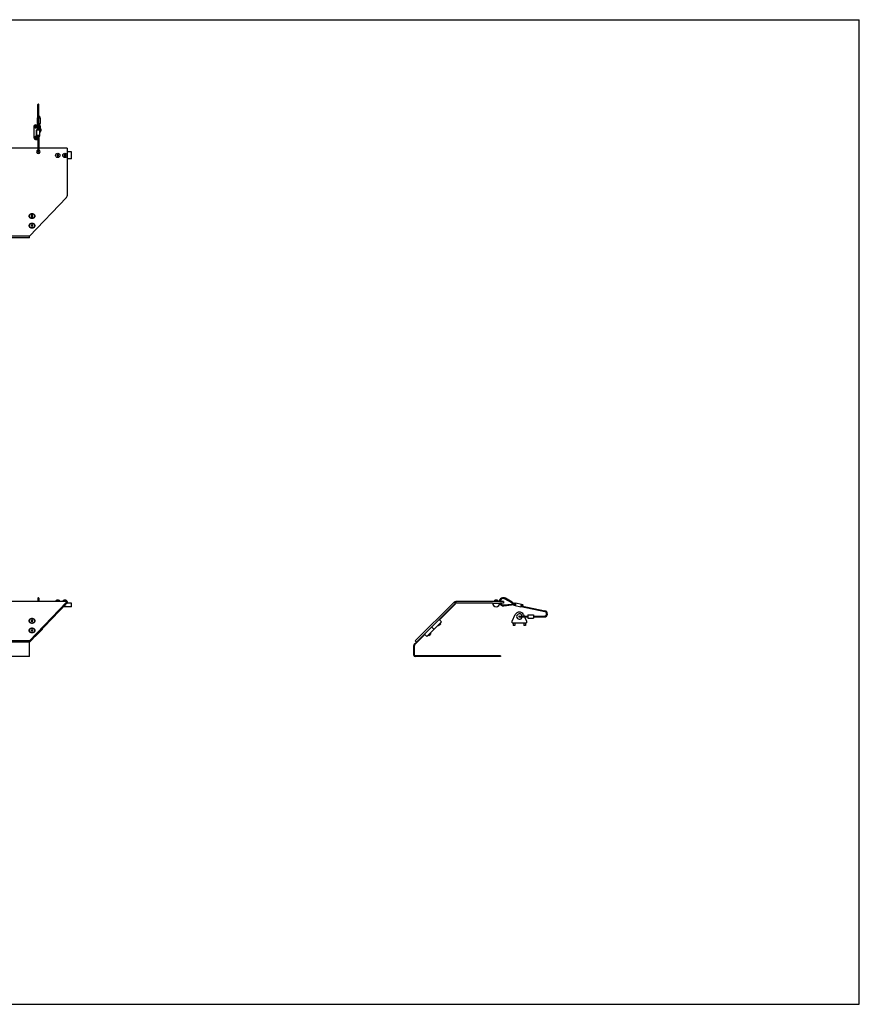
# Model space of a CAD drawing. Header units: inches. Extents: x 0 to 88, y 0 to 68.
# Tile 2 of 2: x 30 to 88, y 0 to 68. Entities that reach past the tile are written whole.
import ezdxf

# ---------------------------------------------------------------- set-up
doc = ezdxf.new("R2010")
doc.units = ezdxf.units.IN
doc.header["$LTSCALE"] = 4.84
doc.header["$MEASUREMENT"] = 0
doc.linetypes.add('HIDDEN', pattern=[0.2, 0.1, -0.1])
doc.layers.get('0').update_dxf_attribs({"linetype": 'CONTINUOUS'})
for name, color, linetype in [('300741M_BL8', 7, 'CONTINUOUS'), ('300774M_BL9', 7, 'CONTINUOUS'), ('301289_BL7', 7, 'CONTINUOUS'), ('301298_BL1', 7, 'CONTINUOUS'), ('804_506_BL18', 7, 'CONTINUOUS'), ('807_1085_BL17', 7, 'CONTINUOUS'), ('807_1085_BL19', 7, 'CONTINUOUS'), ('807_1086_BL14', 7, 'CONTINUOUS'), ('910408M_BL10', 7, 'CONTINUOUS'), ('910408M_BL11', 7, 'CONTINUOUS'), ('920306M_BL15', 7, 'CONTINUOUS'), ('920306M_BL16', 7, 'CONTINUOUS'), ('930510M_BL12', 7, 'CONTINUOUS'), ('930510M_BL13', 7, 'CONTINUOUS')]:
    doc.layers.add(name, color=color, linetype=linetype)

# ---------------------------------------------------------------- blocks, each defined once
blk = doc.blocks.new('301298_BL1', base_point=(39.388, 42.075))
at = {"layer": '301298_BL1', "color": 3, "linetype": 'CONTINUOUS'}
for p, q in [((15.366, 59.132), (15.366, 55.836)), ((31.246, 59.132), (15.366, 59.132)), ((33.276, 59.132), (31.306, 59.132)), ((33.276, 59.132), (33.276, 55.836)), ((15.416, 55.719), (17.966, 53.046)), ((33.226, 55.719), (30.676, 53.046)), ((30.676, 53.046), (17.966, 53.046)), ((33.276, 27.814), (15.366, 27.814)), ((15.416, 27.766), (17.966, 25.092)), ((33.226, 27.766), (30.676, 25.092)), ((59.997, 27.766), (57.324, 25.092)), ((63.41, 27.814), (60.114, 27.814)), ((30.676, 25.092), (17.966, 25.092))]:
    blk.add_line(p, q, dxfattribs=at)
at = {"layer": '301298_BL1', "color": 7, "linetype": 'CONTINUOUS'}
for p, q in [((15.366, 27.814), (15.366, 27.709)), ((15.416, 27.766), (15.416, 27.692)), ((15.416, 27.692), (17.966, 25.018)), ((33.226, 27.692), (30.676, 25.018)), ((33.226, 27.766), (33.226, 27.692)), ((33.276, 27.814), (33.276, 27.709)), ((60.071, 27.692), (57.398, 25.018)), ((59.997, 27.766), (60.071, 27.692)), ((60.114, 27.814), (60.114, 27.709)), ((62.66, 27.709), (60.114, 27.709)), ((63.41, 27.709), (63.16, 27.709)), ((63.41, 27.814), (63.41, 27.709)), ((17.966, 25.092), (17.966, 25.018)), ((30.676, 25.018), (17.966, 25.018)), ((30.676, 25.092), (30.676, 25.018)), ((57.324, 25.092), (57.398, 25.018))]:
    blk.add_line(p, q, dxfattribs=at)
at = {"layer": '301298_BL1', "color": 3, "linetype": 'CONTINUOUS'}
for centre, radius, start, end in [((31.276, 58.882), 0.125, 103.96082, 76.03918), ((60.114, 27.649), 0.165, 90, 135), ((17.802, 26.627), 0.295, 260.19563, 262.46456), ((17.803, 26.632), 0.3, 262.46201, 264.14786), ((17.803, 26.634), 0.302, 264.14413, 269.99379), ((17.803, 26.634), 0.302, 270.00621, 275.85587), ((17.803, 26.632), 0.3, 275.85214, 277.53799), ((17.804, 26.627), 0.295, 277.53544, 279.80437), ((30.838, 26.627), 0.295, 260.19563, 262.46456), ((30.839, 26.632), 0.3, 262.46201, 264.14786), ((30.839, 26.634), 0.302, 264.14413, 269.99379), ((30.839, 26.634), 0.302, 270.00621, 275.85587), ((30.839, 26.632), 0.3, 275.85214, 277.53799), ((30.84, 26.627), 0.295, 277.53544, 279.80437), ((17.802, 25.965), 0.295, 260.19563, 262.46456), ((17.803, 25.969), 0.3, 262.46201, 264.14786), ((17.803, 25.971), 0.302, 264.14413, 269.99379), ((17.803, 25.971), 0.302, 270.00621, 275.85587), ((17.803, 25.969), 0.3, 275.85214, 277.53799), ((17.804, 25.965), 0.295, 277.53544, 279.80437), ((30.838, 25.965), 0.295, 260.19563, 262.46456), ((30.839, 25.969), 0.3, 262.46201, 264.14786), ((30.839, 25.971), 0.302, 264.14413, 269.99379), ((30.839, 25.971), 0.302, 270.00621, 275.85587), ((30.839, 25.969), 0.3, 275.85214, 277.53799), ((30.84, 25.965), 0.295, 277.53544, 279.80437)]:
    blk.add_arc(centre, radius, start, end, dxfattribs=at)
at = {"layer": '301298_BL1', "color": 7, "linetype": 'CONTINUOUS'}
blk.add_arc((60.114, 27.649), 0.06, 90, 135, dxfattribs=at)
at = {"layer": '301298_BL1', "color": 3, "linetype": 'CONTINUOUS'}
for points, knots in [([(15.416, 55.719), (15.411, 55.728), (15.403, 55.745), (15.386, 55.784), (15.374, 55.815), (15.366, 55.836)], [0, 0, 0, 0, 0.219965, 0.465205, 1, 1, 1, 1]), ([(33.226, 55.719), (33.231, 55.728), (33.239, 55.745), (33.256, 55.784), (33.268, 55.815), (33.276, 55.836)], [0, 0, 0, 0, 0.219965, 0.465205, 1, 1, 1, 1]), ([(17.803, 54.286), (17.789, 54.286), (17.761, 54.288), (17.709, 54.299), (17.661, 54.321), (17.624, 54.352), (17.604, 54.379), (17.591, 54.407), (17.587, 54.438), (17.591, 54.468), (17.604, 54.497), (17.624, 54.524), (17.661, 54.555), (17.709, 54.577), (17.761, 54.588), (17.789, 54.59), (17.803, 54.59)], [0, 0, 0, 0, 0.072519, 0.143799, 0.276939, 0.337869, 0.394743, 0.448308, 0.5, 0.551692, 0.605257, 0.662131, 0.723061, 0.856201, 0.927481, 1, 1, 1, 1]), ([(17.803, 54.59), (17.817, 54.59), (17.845, 54.588), (17.897, 54.577), (17.945, 54.555), (17.982, 54.524), (18.002, 54.497), (18.015, 54.468), (18.019, 54.438), (18.015, 54.407), (18.002, 54.379), (17.982, 54.352), (17.945, 54.321), (17.897, 54.299), (17.845, 54.288), (17.817, 54.286), (17.803, 54.286)], [0, 0, 0, 0, 0.072519, 0.143799, 0.276939, 0.337869, 0.394743, 0.448308, 0.5, 0.551692, 0.605257, 0.662131, 0.723061, 0.856201, 0.927481, 1, 1, 1, 1]), ([(30.839, 54.59), (30.825, 54.59), (30.797, 54.588), (30.745, 54.577), (30.697, 54.555), (30.66, 54.524), (30.64, 54.497), (30.627, 54.468), (30.623, 54.438), (30.627, 54.407), (30.64, 54.379), (30.66, 54.352), (30.697, 54.321), (30.745, 54.299), (30.797, 54.288), (30.825, 54.286), (30.839, 54.286)], [0, 0, 0, 0, 0.072519, 0.143799, 0.276939, 0.337869, 0.394743, 0.448308, 0.5, 0.551692, 0.605257, 0.662131, 0.723061, 0.856201, 0.927481, 1, 1, 1, 1]), ([(30.839, 54.286), (30.853, 54.286), (30.881, 54.288), (30.933, 54.299), (30.981, 54.321), (31.018, 54.352), (31.038, 54.379), (31.051, 54.407), (31.055, 54.438), (31.051, 54.468), (31.038, 54.497), (31.018, 54.524), (30.981, 54.555), (30.933, 54.577), (30.881, 54.588), (30.853, 54.59), (30.839, 54.59)], [0, 0, 0, 0, 0.072519, 0.143799, 0.276939, 0.337869, 0.394743, 0.448308, 0.5, 0.551692, 0.605257, 0.662131, 0.723061, 0.856201, 0.927481, 1, 1, 1, 1]), ([(17.803, 53.623), (17.789, 53.623), (17.761, 53.625), (17.709, 53.636), (17.661, 53.658), (17.624, 53.689), (17.604, 53.716), (17.591, 53.745), (17.587, 53.775), (17.591, 53.805), (17.604, 53.834), (17.624, 53.861), (17.661, 53.892), (17.709, 53.914), (17.761, 53.925), (17.789, 53.927), (17.803, 53.927)], [0, 0, 0, 0, 0.072519, 0.143799, 0.276939, 0.337869, 0.394743, 0.448308, 0.5, 0.551692, 0.605257, 0.662131, 0.723061, 0.856201, 0.927481, 1, 1, 1, 1]), ([(17.803, 53.927), (17.817, 53.927), (17.845, 53.925), (17.897, 53.914), (17.945, 53.892), (17.982, 53.861), (18.002, 53.834), (18.015, 53.805), (18.019, 53.775), (18.015, 53.745), (18.002, 53.716), (17.982, 53.689), (17.945, 53.658), (17.897, 53.636), (17.845, 53.625), (17.817, 53.623), (17.803, 53.623)], [0, 0, 0, 0, 0.072519, 0.143799, 0.276939, 0.337869, 0.394743, 0.448308, 0.5, 0.551692, 0.605257, 0.662131, 0.723061, 0.856201, 0.927481, 1, 1, 1, 1]), ([(30.839, 53.927), (30.825, 53.927), (30.797, 53.925), (30.745, 53.914), (30.697, 53.892), (30.66, 53.861), (30.64, 53.834), (30.627, 53.805), (30.623, 53.775), (30.627, 53.745), (30.64, 53.716), (30.66, 53.689), (30.697, 53.658), (30.745, 53.636), (30.797, 53.625), (30.825, 53.623), (30.839, 53.623)], [0, 0, 0, 0, 0.072519, 0.143799, 0.276939, 0.337869, 0.394743, 0.448308, 0.5, 0.551692, 0.605257, 0.662131, 0.723061, 0.856201, 0.927481, 1, 1, 1, 1]), ([(30.839, 53.623), (30.853, 53.623), (30.881, 53.625), (30.933, 53.636), (30.981, 53.658), (31.018, 53.689), (31.038, 53.716), (31.051, 53.745), (31.055, 53.775), (31.051, 53.805), (31.038, 53.834), (31.018, 53.861), (30.981, 53.892), (30.933, 53.914), (30.881, 53.925), (30.853, 53.927), (30.839, 53.927)], [0, 0, 0, 0, 0.072519, 0.143799, 0.276939, 0.337869, 0.394743, 0.448308, 0.5, 0.551692, 0.605257, 0.662131, 0.723061, 0.856201, 0.927481, 1, 1, 1, 1]), ([(15.416, 27.766), (15.412, 27.773), (15.404, 27.785), (15.394, 27.799), (15.385, 27.807), (15.379, 27.811), (15.373, 27.813), (15.368, 27.814), (15.366, 27.814)], [0, 0, 0, 0, 0.332442, 0.60507, 0.71952, 0.821338, 0.913442, 1, 1, 1, 1]), ([(33.226, 27.766), (33.23, 27.773), (33.237, 27.785), (33.248, 27.799), (33.257, 27.807), (33.263, 27.811), (33.269, 27.813), (33.274, 27.814), (33.276, 27.814)], [0, 0, 0, 0, 0.332442, 0.60507, 0.71952, 0.821338, 0.913442, 1, 1, 1, 1]), ([(17.752, 26.337), (17.728, 26.341), (17.692, 26.352), (17.651, 26.375), (17.626, 26.396), (17.607, 26.42), (17.594, 26.447), (17.588, 26.474), (17.589, 26.502), (17.597, 26.53), (17.612, 26.555), (17.634, 26.579), (17.671, 26.606), (17.728, 26.629), (17.777, 26.636), (17.803, 26.636)], [0, 0, 0, 0, 0.140604, 0.206354, 0.268284, 0.326384, 0.381231, 0.433958, 0.486112, 0.539373, 0.595185, 0.654495, 0.717697, 0.854336, 1, 1, 1, 1]), ([(17.803, 26.636), (17.829, 26.636), (17.878, 26.629), (17.935, 26.606), (17.972, 26.579), (17.994, 26.555), (18.009, 26.53), (18.017, 26.502), (18.018, 26.474), (18.012, 26.447), (17.999, 26.42), (17.98, 26.396), (17.955, 26.375), (17.914, 26.352), (17.878, 26.341), (17.854, 26.337)], [0, 0, 0, 0, 0.145664, 0.282303, 0.345505, 0.404815, 0.460627, 0.513888, 0.566042, 0.618769, 0.673616, 0.731716, 0.793646, 0.859396, 1, 1, 1, 1]), ([(30.839, 26.636), (30.813, 26.636), (30.764, 26.629), (30.707, 26.606), (30.67, 26.579), (30.648, 26.555), (30.633, 26.53), (30.625, 26.502), (30.624, 26.474), (30.63, 26.447), (30.643, 26.42), (30.662, 26.396), (30.687, 26.375), (30.728, 26.352), (30.764, 26.341), (30.788, 26.337)], [0, 0, 0, 0, 0.145664, 0.282303, 0.345505, 0.404815, 0.460627, 0.513888, 0.566042, 0.618769, 0.673616, 0.731716, 0.793646, 0.859396, 1, 1, 1, 1]), ([(30.89, 26.337), (30.914, 26.341), (30.95, 26.352), (30.991, 26.375), (31.016, 26.396), (31.035, 26.42), (31.048, 26.447), (31.054, 26.474), (31.053, 26.502), (31.045, 26.53), (31.03, 26.555), (31.008, 26.579), (30.971, 26.606), (30.914, 26.629), (30.865, 26.636), (30.839, 26.636)], [0, 0, 0, 0, 0.140604, 0.206354, 0.268284, 0.326384, 0.381231, 0.433958, 0.486112, 0.539373, 0.595185, 0.654495, 0.717697, 0.854336, 1, 1, 1, 1]), ([(17.752, 25.674), (17.728, 25.678), (17.692, 25.689), (17.651, 25.712), (17.626, 25.733), (17.607, 25.757), (17.594, 25.784), (17.588, 25.812), (17.589, 25.84), (17.597, 25.867), (17.612, 25.893), (17.634, 25.916), (17.671, 25.943), (17.728, 25.967), (17.777, 25.973), (17.803, 25.973)], [0, 0, 0, 0, 0.140604, 0.206354, 0.268284, 0.326384, 0.381231, 0.433958, 0.486112, 0.539373, 0.595185, 0.654495, 0.717697, 0.854336, 1, 1, 1, 1]), ([(17.803, 25.973), (17.829, 25.973), (17.878, 25.967), (17.935, 25.943), (17.972, 25.916), (17.994, 25.893), (18.009, 25.867), (18.017, 25.84), (18.018, 25.812), (18.012, 25.784), (17.999, 25.757), (17.98, 25.733), (17.955, 25.712), (17.914, 25.689), (17.878, 25.678), (17.854, 25.674)], [0, 0, 0, 0, 0.145664, 0.282303, 0.345505, 0.404815, 0.460627, 0.513888, 0.566042, 0.618769, 0.673616, 0.731716, 0.793646, 0.859396, 1, 1, 1, 1]), ([(30.839, 25.973), (30.813, 25.973), (30.764, 25.967), (30.707, 25.943), (30.67, 25.916), (30.648, 25.893), (30.633, 25.867), (30.625, 25.84), (30.624, 25.812), (30.63, 25.784), (30.643, 25.757), (30.662, 25.733), (30.687, 25.712), (30.728, 25.689), (30.764, 25.678), (30.788, 25.674)], [0, 0, 0, 0, 0.145664, 0.282303, 0.345505, 0.404815, 0.460627, 0.513888, 0.566042, 0.618769, 0.673616, 0.731716, 0.793646, 0.859396, 1, 1, 1, 1]), ([(30.89, 25.674), (30.914, 25.678), (30.95, 25.689), (30.991, 25.712), (31.016, 25.733), (31.035, 25.757), (31.048, 25.784), (31.054, 25.812), (31.053, 25.84), (31.045, 25.867), (31.03, 25.893), (31.008, 25.916), (30.971, 25.943), (30.914, 25.967), (30.865, 25.973), (30.839, 25.973)], [0, 0, 0, 0, 0.140604, 0.206354, 0.268284, 0.326384, 0.381231, 0.433958, 0.486112, 0.539373, 0.595185, 0.654495, 0.717697, 0.854336, 1, 1, 1, 1])]:
    blk.add_open_spline(points, degree=3, knots=knots, dxfattribs=at)
at = {"layer": '301298_BL1', "color": 7, "linetype": 'CONTINUOUS'}
for points in [[(15.416, 27.692), (15.408, 27.697), (15.396, 27.703), (15.379, 27.708), (15.37, 27.709), (15.366, 27.709)], [(33.226, 27.692), (33.234, 27.697), (33.246, 27.703), (33.263, 27.708), (33.272, 27.709), (33.276, 27.709)]]:
    blk.add_open_spline(points, degree=3, knots=[0, 0, 0, 0, 0.525136, 0.766374, 1, 1, 1, 1], dxfattribs=at)
blk = doc.blocks.new('301289_BL7', base_point=(40.589, 38.527))
at = {"layer": '301289_BL7', "color": 7, "linetype": 'CONTINUOUS'}
for p, q in [((17.966, 52.933), (17.966, 53.046)), ((30.676, 52.933), (30.676, 53.046)), ((30.676, 52.933), (17.966, 52.933)), ((60.105, 27.658), (60.071, 27.692)), ((17.966, 24.009), (17.966, 25.018)), ((30.676, 24.009), (30.676, 25.018)), ((57.211, 24.117), (57.211, 24.787)), ((57.243, 24.863), (57.398, 25.018)), ((30.676, 24.009), (17.966, 24.009)), ((63.211, 24.009), (57.319, 24.009)), ((63.211, 24.057), (63.211, 24.009))]:
    blk.add_line(p, q, dxfattribs=at)
at = {"layer": '301289_BL7', "color": 3, "linetype": 'CONTINUOUS'}
for p, q in [((59, 26.553), (60.105, 27.658)), ((57.277, 24.829), (57.983, 25.536)), ((57.259, 24.117), (57.259, 24.787)), ((63.211, 24.057), (57.319, 24.057))]:
    blk.add_line(p, q, dxfattribs=at)
at = {"layer": '301289_BL7', "color": 7, "linetype": 'CONTINUOUS'}
for centre, start, end in [((57.319, 24.787), 135, 180), ((57.319, 24.117), 180, 270)]:
    blk.add_arc(centre, 0.108, start, end, dxfattribs=at)
at = {"layer": '301289_BL7', "color": 3, "linetype": 'CONTINUOUS'}
for centre, start, end in [((57.319, 24.787), 135, 180), ((57.319, 24.117), 180, 270)]:
    blk.add_arc(centre, 0.06, start, end, dxfattribs=at)
blk = doc.blocks.new('300741M_BL8', base_point=(45.089, 25.99))
at = {"layer": '300741M_BL8', "color": 7, "linetype": 'CONTINUOUS'}
for p, q in [((58.966, 26.587), (59.143, 26.41)), ((31.068, 25.393), (31.552, 25.882)), ((31.552, 25.936), (31.552, 25.882)), ((58.126, 25.393), (59.143, 26.41)), ((58.438, 26.059), (58.615, 25.882)), ((31.068, 25.393), (31.034, 25.393)), ((31.068, 25.429), (31.068, 25.393)), ((57.95, 25.57), (58.126, 25.393))]:
    blk.add_line(p, q, dxfattribs=at)
blk = doc.blocks.new('300774M_BL9', base_point=(48.082, 43.17))
at = {"layer": '300774M_BL9', "color": 7, "linetype": 'CONTINUOUS'}
for p, q in [((33.575, 58.882), (33.276, 58.882)), ((33.575, 58.382), (33.575, 58.882)), ((33.575, 58.382), (33.276, 58.382)), ((33.037, 27.459), (33.005, 27.459)), ((33.037, 27.459), (33.041, 27.46)), ((33.038, 27.459), (33.037, 27.459)), ((33.575, 27.459), (33.194, 27.459)), ((33.194, 27.459), (33.194, 27.459)), ((33.194, 27.459), (33.194, 27.459)), ((33.575, 27.709), (33.276, 27.709)), ((33.575, 27.459), (33.575, 27.709)), ((62.66, 27.709), (63.16, 27.709))]:
    blk.add_line(p, q, dxfattribs=at)
blk.add_arc((62.91, 27.709), 0.25, 180, 360, dxfattribs=at)
at = {"layer": '300774M_BL9', "color": 8, "linetype": 'HIDDEN'}
for points, knots in [([(33.116, 27.475), (33.111, 27.475), (33.1, 27.474), (33.083, 27.472), (33.068, 27.47), (33.054, 27.467), (33.044, 27.464), (33.036, 27.461), (33.031, 27.46), (33.03, 27.459), (33.03, 27.459)], [0, 0, 0, 0, 0.124999, 0.249998, 0.374997, 0.499996, 0.624995, 0.749994, 0.874993, 1, 1, 1, 1]), ([(33.202, 27.459), (33.202, 27.459), (33.201, 27.46), (33.196, 27.461), (33.188, 27.464), (33.177, 27.467), (33.164, 27.47), (33.149, 27.472), (33.132, 27.474), (33.121, 27.475), (33.116, 27.475)], [0, 0, 0, 0, 0.124993, 0.249994, 0.374995, 0.499996, 0.624997, 0.749998, 0.874999, 1, 1, 1, 1])]:
    blk.add_open_spline(points, degree=3, knots=knots, dxfattribs=at)
at = {"layer": '300774M_BL9', "color": 7, "linetype": 'CONTINUOUS'}
for points, knots in [([(33.041, 27.46), (33.044, 27.461), (33.053, 27.464), (33.07, 27.468), (33.092, 27.471), (33.108, 27.472), (33.116, 27.472)], [0, 0, 0, 0, 0.146241, 0.378669, 0.672735, 1, 1, 1, 1]), ([(33.116, 27.472), (33.121, 27.472), (33.13, 27.471), (33.148, 27.47), (33.169, 27.466), (33.186, 27.462), (33.194, 27.459)], [0, 0, 0, 0, 0.181526, 0.356999, 0.667547, 1, 1, 1, 1])]:
    blk.add_open_spline(points, degree=3, knots=knots, dxfattribs=at)
blk = doc.blocks.new('910408M_BL10', base_point=(48.012, 43.294))
at = {"layer": '910408M_BL10', "color": 7, "linetype": 'CONTINUOUS'}
for p, q in [((33.116, 58.689), (33.067, 58.66)), ((33.067, 58.66), (33.067, 58.603)), ((33.067, 58.603), (33.116, 58.575)), ((33.165, 58.66), (33.116, 58.689)), ((33.116, 58.575), (33.165, 58.603)), ((33.165, 58.603), (33.165, 58.66)), ((33.175, 27.9), (33.057, 27.9)), ((62.969, 27.9), (62.851, 27.9)), ((33.266, 27.829), (32.966, 27.829)), ((32.966, 27.814), (32.966, 27.829)), ((33.266, 27.814), (33.266, 27.829)), ((62.76, 27.814), (62.76, 27.829)), ((63.059, 27.829), (62.76, 27.829)), ((63.059, 27.814), (63.059, 27.829))]:
    blk.add_line(p, q, dxfattribs=at)
blk.add_circle((33.116, 58.632), 0.15, dxfattribs=at)
for centre, start, end in [((33.057, 27.807), 90, 166.70944), ((33.175, 27.807), 13.29056, 90), ((62.851, 27.807), 90, 166.70944), ((62.969, 27.807), 13.29056, 90)]:
    blk.add_arc(centre, 0.093, start, end, dxfattribs=at)
blk = doc.blocks.new('910408M_BL11', base_point=(32.615, 43.294))
at = {"layer": '910408M_BL11', "color": 7, "linetype": 'CONTINUOUS'}
for p, q in [((32.616, 58.689), (32.567, 58.66)), ((32.567, 58.66), (32.567, 58.603)), ((32.567, 58.603), (32.616, 58.575)), ((32.665, 58.66), (32.616, 58.689)), ((32.616, 58.575), (32.665, 58.603)), ((32.665, 58.603), (32.665, 58.66)), ((32.675, 27.9), (32.557, 27.9)), ((32.766, 27.829), (32.466, 27.829)), ((32.466, 27.814), (32.466, 27.829)), ((32.766, 27.814), (32.766, 27.829))]:
    blk.add_line(p, q, dxfattribs=at)
blk.add_circle((32.616, 58.632), 0.15, dxfattribs=at)
for centre, start, end in [((32.557, 27.807), 90, 166.70944), ((32.675, 27.807), 13.29056, 90)]:
    blk.add_arc(centre, 0.093, start, end, dxfattribs=at)
blk = doc.blocks.new('930510M_BL12', base_point=(44.852, 40.363))
at = {"layer": '930510M_BL12', "color": 7, "linetype": 'CONTINUOUS'}
for p, q in [((30.642, 54.45), (30.642, 54.442)), ((30.839, 54.49), (30.78, 54.466)), ((30.78, 54.466), (30.78, 54.418)), ((30.78, 54.418), (30.839, 54.394)), ((30.799, 54.474), (30.839, 54.458)), ((30.898, 54.466), (30.839, 54.49)), ((30.839, 54.458), (30.879, 54.474)), ((30.839, 54.394), (30.839, 54.458)), ((30.839, 54.394), (30.898, 54.418)), ((30.898, 54.418), (30.898, 54.466)), ((31.036, 54.45), (31.036, 54.442)), ((30.839, 26.528), (30.78, 26.504)), ((30.898, 26.504), (30.839, 26.528)), ((30.839, 26.528), (30.839, 26.464)), ((30.642, 26.471), (30.642, 26.48)), ((30.78, 26.504), (30.78, 26.456)), ((30.78, 26.456), (30.839, 26.431)), ((30.839, 26.464), (30.799, 26.448)), ((30.879, 26.448), (30.839, 26.464)), ((30.839, 26.431), (30.898, 26.456)), ((30.898, 26.456), (30.898, 26.504)), ((31.036, 26.471), (31.036, 26.48)), ((58.897, 26.164), (58.923, 26.137)), ((59.062, 26.276), (58.923, 26.137)), ((58.923, 26.137), (58.934, 26.137)), ((59.062, 26.265), (58.934, 26.137)), ((59.036, 26.303), (59.062, 26.276)), ((59.062, 26.276), (59.062, 26.265))]:
    blk.add_line(p, q, dxfattribs=at)
for centre, radius, start, end in [((30.741, 54.442), 0.0991, 174.2242, 175.15097), ((30.741, 54.442), 0.0986, 175.14907, 179.99574), ((30.937, 54.442), 0.0991, 4.84903, 5.7758), ((30.937, 54.442), 0.0986, 0.00426, 4.85093), ((30.741, 26.48), 0.0986, 180.00426, 184.85093), ((30.741, 26.48), 0.0991, 184.84903, 185.7758), ((30.937, 26.48), 0.0986, 355.14907, 359.99574), ((30.937, 26.48), 0.0991, 354.2242, 355.15097)]:
    blk.add_arc(centre, radius, start, end, dxfattribs=at)
for points, knots in [([(30.839, 54.59), (30.814, 54.59), (30.764, 54.583), (30.709, 54.558), (30.675, 54.529), (30.656, 54.505), (30.645, 54.478), (30.642, 54.459), (30.642, 54.45)], [0, 0, 0, 0, 0.287048, 0.553568, 0.675502, 0.789331, 0.896541, 1, 1, 1, 1]), ([(30.642, 54.442), (30.642, 54.433), (30.645, 54.414), (30.656, 54.388), (30.675, 54.363), (30.709, 54.334), (30.764, 54.309), (30.814, 54.303), (30.839, 54.303)], [0, 0, 0, 0, 0.103456, 0.210669, 0.324498, 0.446432, 0.712952, 1, 1, 1, 1]), ([(30.839, 54.581), (30.815, 54.581), (30.768, 54.575), (30.714, 54.552), (30.68, 54.526), (30.661, 54.503), (30.648, 54.478), (30.643, 54.461), (30.643, 54.452)], [0, 0, 0, 0, 0.284948, 0.551197, 0.673781, 0.78856, 0.896552, 1, 1, 1, 1]), ([(31.036, 54.45), (31.036, 54.459), (31.033, 54.478), (31.022, 54.505), (31.003, 54.529), (30.969, 54.558), (30.913, 54.583), (30.864, 54.59), (30.839, 54.59)], [0, 0, 0, 0, 0.103459, 0.210669, 0.324498, 0.446432, 0.712952, 1, 1, 1, 1]), ([(31.035, 54.452), (31.034, 54.461), (31.03, 54.478), (31.017, 54.503), (30.998, 54.526), (30.964, 54.552), (30.91, 54.575), (30.863, 54.581), (30.839, 54.581)], [0, 0, 0, 0, 0.103448, 0.21144, 0.326219, 0.448803, 0.715052, 1, 1, 1, 1]), ([(30.839, 54.303), (30.864, 54.303), (30.913, 54.309), (30.969, 54.334), (31.003, 54.363), (31.022, 54.388), (31.033, 54.414), (31.036, 54.433), (31.036, 54.442)], [0, 0, 0, 0, 0.287048, 0.553568, 0.675502, 0.789331, 0.896544, 1, 1, 1, 1]), ([(30.839, 26.619), (30.814, 26.619), (30.764, 26.612), (30.709, 26.587), (30.675, 26.558), (30.656, 26.534), (30.645, 26.508), (30.642, 26.489), (30.642, 26.48)], [0, 0, 0, 0, 0.287048, 0.553568, 0.675502, 0.789331, 0.896544, 1, 1, 1, 1]), ([(31.036, 26.48), (31.036, 26.489), (31.033, 26.508), (31.022, 26.534), (31.003, 26.558), (30.969, 26.587), (30.913, 26.612), (30.864, 26.619), (30.839, 26.619)], [0, 0, 0, 0, 0.103456, 0.210669, 0.324498, 0.446432, 0.712952, 1, 1, 1, 1]), ([(30.642, 26.471), (30.642, 26.462), (30.645, 26.443), (30.656, 26.417), (30.675, 26.393), (30.709, 26.364), (30.764, 26.339), (30.814, 26.332), (30.839, 26.332)], [0, 0, 0, 0, 0.103459, 0.210669, 0.324498, 0.446432, 0.712952, 1, 1, 1, 1]), ([(30.643, 26.47), (30.643, 26.461), (30.648, 26.443), (30.661, 26.419), (30.68, 26.396), (30.714, 26.37), (30.768, 26.347), (30.815, 26.34), (30.839, 26.34)], [0, 0, 0, 0, 0.103448, 0.21144, 0.326219, 0.448803, 0.715052, 1, 1, 1, 1]), ([(30.839, 26.332), (30.864, 26.332), (30.913, 26.339), (30.969, 26.364), (31.003, 26.393), (31.022, 26.417), (31.033, 26.443), (31.036, 26.462), (31.036, 26.471)], [0, 0, 0, 0, 0.287048, 0.553568, 0.675502, 0.789331, 0.896541, 1, 1, 1, 1]), ([(30.839, 26.34), (30.863, 26.34), (30.91, 26.347), (30.964, 26.37), (30.998, 26.396), (31.017, 26.419), (31.03, 26.443), (31.034, 26.461), (31.035, 26.47)], [0, 0, 0, 0, 0.284948, 0.551197, 0.673781, 0.78856, 0.896552, 1, 1, 1, 1])]:
    blk.add_open_spline(points, degree=3, knots=knots, dxfattribs=at)
blk = doc.blocks.new('930510M_BL13', base_point=(44.521, 39.701))
at = {"layer": '930510M_BL13', "color": 7, "linetype": 'CONTINUOUS'}
for p, q in [((30.642, 53.787), (30.642, 53.779)), ((30.839, 53.827), (30.78, 53.803)), ((30.78, 53.803), (30.78, 53.755)), ((30.78, 53.755), (30.839, 53.731)), ((30.799, 53.811), (30.839, 53.795)), ((30.898, 53.803), (30.839, 53.827)), ((30.839, 53.795), (30.879, 53.811)), ((30.839, 53.731), (30.839, 53.795)), ((30.839, 53.731), (30.898, 53.755)), ((30.898, 53.755), (30.898, 53.803)), ((31.036, 53.787), (31.036, 53.779)), ((30.839, 25.865), (30.78, 25.841)), ((30.78, 25.841), (30.78, 25.793)), ((30.898, 25.841), (30.839, 25.865)), ((30.839, 25.865), (30.839, 25.801)), ((30.898, 25.793), (30.898, 25.841)), ((30.642, 25.808), (30.642, 25.817)), ((30.78, 25.793), (30.839, 25.769)), ((30.839, 25.801), (30.799, 25.785)), ((30.879, 25.785), (30.839, 25.801)), ((30.839, 25.769), (30.898, 25.793)), ((31.036, 25.808), (31.036, 25.817)), ((58.234, 25.501), (58.26, 25.474)), ((58.399, 25.614), (58.26, 25.474)), ((58.26, 25.474), (58.271, 25.474)), ((58.399, 25.602), (58.271, 25.474)), ((58.373, 25.64), (58.399, 25.614)), ((58.399, 25.614), (58.399, 25.602))]:
    blk.add_line(p, q, dxfattribs=at)
for centre, radius, start, end in [((30.741, 53.779), 0.0991, 174.2242, 175.15097), ((30.741, 53.779), 0.0986, 175.14907, 179.99574), ((30.937, 53.779), 0.0991, 4.84903, 5.7758), ((30.937, 53.779), 0.0986, 0.00426, 4.85093), ((30.741, 25.817), 0.0986, 180.00426, 184.85093), ((30.741, 25.817), 0.0991, 184.84903, 185.7758), ((30.937, 25.817), 0.0986, 355.14907, 359.99574), ((30.937, 25.817), 0.0991, 354.2242, 355.15097)]:
    blk.add_arc(centre, radius, start, end, dxfattribs=at)
for points, knots in [([(30.839, 53.927), (30.814, 53.927), (30.764, 53.92), (30.709, 53.895), (30.675, 53.866), (30.656, 53.842), (30.645, 53.815), (30.642, 53.797), (30.642, 53.787)], [0, 0, 0, 0, 0.287048, 0.553568, 0.675502, 0.789331, 0.896541, 1, 1, 1, 1]), ([(30.642, 53.779), (30.642, 53.77), (30.645, 53.751), (30.656, 53.725), (30.675, 53.7), (30.709, 53.672), (30.764, 53.647), (30.814, 53.64), (30.839, 53.64)], [0, 0, 0, 0, 0.103456, 0.210669, 0.324498, 0.446432, 0.712952, 1, 1, 1, 1]), ([(30.839, 53.918), (30.815, 53.918), (30.768, 53.912), (30.714, 53.889), (30.68, 53.863), (30.661, 53.84), (30.648, 53.816), (30.643, 53.798), (30.643, 53.789)], [0, 0, 0, 0, 0.284948, 0.551197, 0.673781, 0.78856, 0.896552, 1, 1, 1, 1]), ([(31.036, 53.787), (31.036, 53.797), (31.033, 53.815), (31.022, 53.842), (31.003, 53.866), (30.969, 53.895), (30.913, 53.92), (30.864, 53.927), (30.839, 53.927)], [0, 0, 0, 0, 0.103459, 0.210669, 0.324498, 0.446432, 0.712952, 1, 1, 1, 1]), ([(31.035, 53.789), (31.034, 53.798), (31.03, 53.816), (31.017, 53.84), (30.998, 53.863), (30.964, 53.889), (30.91, 53.912), (30.863, 53.918), (30.839, 53.918)], [0, 0, 0, 0, 0.103448, 0.21144, 0.326219, 0.448803, 0.715052, 1, 1, 1, 1]), ([(30.839, 53.64), (30.864, 53.64), (30.913, 53.647), (30.969, 53.672), (31.003, 53.7), (31.022, 53.725), (31.033, 53.751), (31.036, 53.77), (31.036, 53.779)], [0, 0, 0, 0, 0.287048, 0.553568, 0.675502, 0.789331, 0.896544, 1, 1, 1, 1]), ([(30.839, 25.956), (30.814, 25.956), (30.764, 25.949), (30.709, 25.924), (30.675, 25.895), (30.656, 25.871), (30.645, 25.845), (30.642, 25.826), (30.642, 25.817)], [0, 0, 0, 0, 0.287048, 0.553568, 0.675502, 0.789331, 0.896544, 1, 1, 1, 1]), ([(31.036, 25.817), (31.036, 25.826), (31.033, 25.845), (31.022, 25.871), (31.003, 25.895), (30.969, 25.924), (30.913, 25.949), (30.864, 25.956), (30.839, 25.956)], [0, 0, 0, 0, 0.103456, 0.210669, 0.324498, 0.446432, 0.712952, 1, 1, 1, 1]), ([(30.642, 25.808), (30.642, 25.799), (30.645, 25.781), (30.656, 25.754), (30.675, 25.73), (30.709, 25.701), (30.764, 25.676), (30.814, 25.669), (30.839, 25.669)], [0, 0, 0, 0, 0.103459, 0.210669, 0.324498, 0.446432, 0.712952, 1, 1, 1, 1]), ([(30.643, 25.807), (30.643, 25.798), (30.648, 25.78), (30.661, 25.756), (30.68, 25.733), (30.714, 25.707), (30.768, 25.684), (30.815, 25.678), (30.839, 25.678)], [0, 0, 0, 0, 0.103448, 0.21144, 0.326219, 0.448803, 0.715052, 1, 1, 1, 1]), ([(30.839, 25.669), (30.864, 25.669), (30.913, 25.676), (30.969, 25.701), (31.003, 25.73), (31.022, 25.754), (31.033, 25.781), (31.036, 25.799), (31.036, 25.808)], [0, 0, 0, 0, 0.287048, 0.553568, 0.675502, 0.789331, 0.896541, 1, 1, 1, 1]), ([(30.839, 25.678), (30.863, 25.678), (30.91, 25.684), (30.964, 25.707), (30.998, 25.733), (31.017, 25.756), (31.03, 25.78), (31.034, 25.798), (31.035, 25.807)], [0, 0, 0, 0, 0.284948, 0.551197, 0.673781, 0.78856, 0.896552, 1, 1, 1, 1])]:
    blk.add_open_spline(points, degree=3, knots=knots, dxfattribs=at)
blk = doc.blocks.new('807_1086_BL14', base_point=(48.721, 44.436))
at = {"layer": '807_1086_BL14', "color": 7, "linetype": 'CONTINUOUS'}
for p, q in [((31.246, 60.387), (31.246, 62.145)), ((31.306, 60.387), (31.306, 62.145)), ((31.306, 61.22), (31.421, 61.22)), ((31.326, 61.333), (31.386, 61.333)), ((31.326, 61.22), (31.326, 61.333)), ((31.386, 61.22), (31.386, 61.333)), ((31.421, 60.82), (31.421, 61.22)), ((31.222, 60.558), (31.169, 60.401)), ((31.306, 60.82), (31.421, 60.82)), ((31.326, 60.708), (31.326, 60.82)), ((31.406, 60.382), (31.353, 60.539)), ((31.386, 60.708), (31.386, 60.82)), ((31.463, 60.401), (31.41, 60.558)), ((31.222, 59.994), (31.181, 59.989)), ((31.181, 59.962), (31.222, 59.956)), ((31.246, 60.442), (31.227, 60.386)), ((31.246, 59.984), (31.246, 58.882)), ((31.306, 59.984), (31.306, 58.882)), ((31.246, 28.051), (31.246, 27.814)), ((31.306, 28.051), (31.306, 27.814)), ((63.986, 27.717), (63.521, 27.991)), ((64.017, 27.769), (63.551, 28.043)), ((63.434, 27.583), (63.971, 27.644)), ((63.441, 27.523), (63.977, 27.584)), ((64.128, 27.577), (64.238, 27.554)), ((64.141, 27.636), (64.251, 27.612)), ((64.255, 27.632), (64.145, 27.655)), ((64.267, 27.691), (64.157, 27.714)), ((64.231, 27.52), (64.268, 27.695)), ((64.622, 27.436), (64.231, 27.52)), ((64.622, 27.436), (64.658, 27.602)), ((64.63, 27.471), (66.268, 27.122)), ((64.642, 27.529), (66.28, 27.181)), ((64.756, 27.525), (64.646, 27.549)), ((64.769, 27.584), (64.659, 27.608)), ((64.756, 27.525), (64.769, 27.584)), ((64.505, 26.811), (65.098, 26.811)), ((64.505, 26.751), (65.098, 26.751)), ((65.098, 26.882), (65.098, 26.727)), ((65.498, 26.882), (65.498, 26.727)), ((65.498, 26.811), (66.235, 26.811)), ((65.498, 26.751), (66.235, 26.751)), ((65.61, 26.811), (65.61, 26.751))]:
    blk.add_line(p, q, dxfattribs=at)
for centre, radius, start, end in [((31.276, 62.145), 0.03, 0, 180), ((30.776, 60.708), 0.47, 341.50777, 360), ((31.856, 60.708), 0.53, 180, 198.49223), ((31.856, 60.708), 0.47, 180, 198.49223), ((31.316, 60.352), 0.155, 161.50777, 176.15964), ((31.166, 59.983), 0.00156, 180.13668, 191.4275), ((31.262, 60.279), 0.325, 262.86908, 263.06876), ((31.266, 60.31), 0.357, 263.08177, 264.76596), ((31.27, 60.349), 0.395, 264.73054, 264.85777), ((31.272, 60.373), 0.419, 264.86606, 266.46797), ((31.273, 59.945), 0.444, 93.39323, 93.88438), ((31.279, 60.386), 0.433, 273.55233, 274.67769), ((31.281, 60.361), 0.407, 274.6888, 274.95904), ((31.316, 60.352), 0.155, 295.11936, 18.49223), ((31.316, 60.352), 0.095, 313.84479, 18.49223), ((31.276, 58.882), 0.03, 180, 360), ((31.276, 28.052), 0.03, 0, 180), ((63.409, 27.802), 0.28, 59.50777, 177.5029), ((63.409, 27.802), 0.22, 59.50777, 176.82148), ((63.409, 27.802), 0.28, 205.9111, 276.49223), ((63.409, 27.802), 0.22, 204.85541, 276.49223), ((64.031, 27.117), 0.53, 78, 96.49223), ((64.031, 27.117), 0.47, 78, 96.49223), ((64.255, 28.174), 0.53, 239.50777, 258), ((64.255, 28.174), 0.47, 239.50777, 258), ((64.504, 26.781), 0.03, 90, 270), ((66.235, 26.968), 0.217, 270, 78), ((66.235, 26.968), 0.158, 270, 78)]:
    blk.add_arc(centre, radius, start, end, dxfattribs=at)
for points, knots in [([(31.166, 59.985), (31.165, 59.984), (31.165, 59.984), (31.165, 59.984), (31.164, 59.983), (31.164, 59.983), (31.164, 59.983)], [0, 0, 0, 0, 0.308691, 0.570733, 0.795929, 1, 1, 1, 1]), ([(31.164, 59.982), (31.164, 59.982), (31.165, 59.981), (31.165, 59.981), (31.166, 59.981)], [0, 0, 0, 0, 0.20988, 1, 1, 1, 1]), ([(31.2, 59.975), (31.197, 59.975), (31.193, 59.975), (31.186, 59.975), (31.18, 59.974), (31.176, 59.973), (31.172, 59.973), (31.17, 59.972), (31.168, 59.971), (31.167, 59.971), (31.166, 59.97), (31.165, 59.969), (31.164, 59.969), (31.164, 59.968), (31.164, 59.968)], [0, 0, 0, 0, 0.184884, 0.363621, 0.528762, 0.674628, 0.738791, 0.796455, 0.847215, 0.890756, 0.927072, 0.956537, 0.980118, 1, 1, 1, 1]), ([(31.164, 59.968), (31.164, 59.968), (31.164, 59.967), (31.165, 59.966), (31.166, 59.966), (31.167, 59.965), (31.169, 59.964), (31.171, 59.963), (31.174, 59.963), (31.178, 59.962), (31.18, 59.962), (31.181, 59.962)], [0, 0, 0, 0, 0.052052, 0.083202, 0.119261, 0.208431, 0.321887, 0.459523, 0.620275, 0.801518, 1, 1, 1, 1]), ([(31.181, 59.989), (31.18, 59.989), (31.176, 59.988), (31.172, 59.987), (31.169, 59.986), (31.167, 59.985), (31.166, 59.985), (31.166, 59.985)], [0, 0, 0, 0, 0.325858, 0.606619, 0.832487, 0.923572, 1, 1, 1, 1]), ([(31.166, 59.981), (31.166, 59.98), (31.168, 59.979), (31.171, 59.978), (31.174, 59.977), (31.178, 59.977), (31.183, 59.976), (31.19, 59.975), (31.196, 59.975), (31.2, 59.975)], [0, 0, 0, 0, 0.0653, 0.151809, 0.258487, 0.383254, 0.523358, 0.675569, 1, 1, 1, 1]), ([(31.243, 60.387), (31.242, 60.387), (31.234, 60.387), (31.227, 60.386), (31.222, 60.385)], [0, 0, 0, 0, 0.259096, 1, 1, 1, 1]), ([(31.381, 59.975), (31.381, 59.976), (31.381, 59.977), (31.38, 59.978), (31.379, 59.98), (31.377, 59.981), (31.375, 59.982), (31.372, 59.984), (31.366, 59.986), (31.358, 59.989), (31.349, 59.991), (31.339, 59.993), (31.327, 59.994), (31.315, 59.996), (31.302, 59.996), (31.288, 59.997), (31.27, 59.997), (31.248, 59.996), (31.23, 59.995), (31.222, 59.994)], [0, 0, 0, 0, 0.008845, 0.018485, 0.029529, 0.042372, 0.05725, 0.074271, 0.114858, 0.164078, 0.221374, 0.285976, 0.356879, 0.432972, 0.513006, 0.595673, 0.679581, 0.845567, 1, 1, 1, 1]), ([(31.276, 60.491), (31.274, 60.491), (31.27, 60.491), (31.265, 60.491), (31.259, 60.49), (31.255, 60.489), (31.252, 60.489), (31.25, 60.488), (31.248, 60.487), (31.247, 60.487), (31.247, 60.486), (31.246, 60.485), (31.246, 60.485), (31.246, 60.485)], [0, 0, 0, 0, 0.184887, 0.363735, 0.528961, 0.674853, 0.796588, 0.847324, 0.890876, 0.927156, 0.95656, 0.980113, 1, 1, 1, 1]), ([(31.276, 59.99), (31.274, 59.99), (31.27, 59.99), (31.265, 59.989), (31.259, 59.989), (31.256, 59.988), (31.253, 59.987), (31.251, 59.987), (31.25, 59.986), (31.248, 59.986), (31.247, 59.985), (31.247, 59.985), (31.246, 59.984), (31.246, 59.984), (31.246, 59.984)], [0, 0, 0, 0, 0.185017, 0.363759, 0.528909, 0.67479, 0.738976, 0.796646, 0.847359, 0.890853, 0.927158, 0.956596, 0.980123, 1, 1, 1, 1]), ([(31.306, 60.485), (31.306, 60.485), (31.306, 60.485), (31.305, 60.486), (31.305, 60.487), (31.304, 60.487), (31.302, 60.488), (31.3, 60.489), (31.297, 60.489), (31.292, 60.49), (31.287, 60.491), (31.282, 60.491), (31.278, 60.491), (31.276, 60.491)], [0, 0, 0, 0, 0.019887, 0.04344, 0.072844, 0.109124, 0.152676, 0.203412, 0.325147, 0.471039, 0.636265, 0.815113, 1, 1, 1, 1]), ([(31.306, 59.984), (31.306, 59.984), (31.306, 59.984), (31.305, 59.985), (31.305, 59.985), (31.304, 59.986), (31.302, 59.986), (31.301, 59.987), (31.299, 59.987), (31.296, 59.988), (31.292, 59.989), (31.287, 59.989), (31.282, 59.99), (31.278, 59.99), (31.276, 59.99)], [0, 0, 0, 0, 0.019877, 0.043404, 0.072842, 0.109147, 0.152641, 0.203354, 0.261024, 0.32521, 0.471091, 0.636241, 0.814983, 1, 1, 1, 1]), ([(31.316, 59.955), (31.324, 59.956), (31.336, 59.957), (31.35, 59.96), (31.359, 59.962), (31.367, 59.964), (31.372, 59.966), (31.375, 59.968), (31.378, 59.97), (31.379, 59.971), (31.38, 59.972)], [0, 0, 0, 0, 0.354774, 0.51054, 0.648651, 0.767308, 0.865224, 0.906335, 0.942309, 1, 1, 1, 1]), ([(31.38, 59.972), (31.38, 59.973), (31.381, 59.974), (31.381, 59.975), (31.381, 59.975)], [0, 0, 0, 0, 0.521513, 1, 1, 1, 1])]:
    blk.add_open_spline(points, degree=3, knots=knots, dxfattribs=at)
blk = doc.blocks.new('920306M_BL15', base_point=(47.986, 43.442))
at = {"layer": '920306M_BL15', "color": 7, "linetype": 'CONTINUOUS'}
for p, q in [((31.086, 60.665), (31.037, 60.637)), ((31.037, 60.637), (31.037, 60.58)), ((31.037, 60.58), (31.086, 60.551)), ((31.135, 60.637), (31.086, 60.665)), ((31.086, 60.551), (31.135, 60.58)), ((31.135, 60.58), (31.135, 60.637)), ((64.827, 26.343), (64.827, 26.17)), ((64.945, 26.17), (64.827, 26.17)), ((64.827, 26.17), (64.831, 26.167)), ((64.941, 26.167), (64.831, 26.167)), ((64.945, 26.17), (64.941, 26.167)), ((64.945, 26.343), (64.945, 26.17)), ((64.994, 26.509), (64.988, 26.516)), ((64.991, 26.509), (64.994, 26.509)), ((64.994, 26.502), (64.994, 26.509))]:
    blk.add_line(p, q, dxfattribs=at)
for radius in [0.108, 0.0965]:
    blk.add_circle((31.086, 60.608), radius, dxfattribs=at)
blk = doc.blocks.new('920306M_BL16', base_point=(47.586, 43.067))
at = {"layer": '920306M_BL16', "color": 7, "linetype": 'CONTINUOUS'}
for p, q in [((31.086, 59.915), (31.037, 59.887)), ((31.037, 59.887), (31.037, 59.83)), ((31.135, 59.887), (31.086, 59.915)), ((31.135, 59.83), (31.135, 59.887)), ((31.037, 59.83), (31.086, 59.801)), ((31.086, 59.801), (31.135, 59.83)), ((64.028, 26.509), (64.034, 26.516)), ((64.028, 26.509), (64.031, 26.509)), ((64.028, 26.502), (64.028, 26.509)), ((64.077, 26.343), (64.077, 26.17)), ((64.195, 26.17), (64.077, 26.17)), ((64.077, 26.17), (64.081, 26.167)), ((64.191, 26.167), (64.081, 26.167)), ((64.195, 26.17), (64.191, 26.167)), ((64.195, 26.343), (64.195, 26.17))]:
    blk.add_line(p, q, dxfattribs=at)
for radius in [0.108, 0.0965]:
    blk.add_circle((31.086, 59.858), radius, dxfattribs=at)
blk = doc.blocks.new('807_1085_BL17', base_point=(47.912, 43.916))
at = {"layer": '807_1085_BL17', "color": 7, "linetype": 'CONTINUOUS'}
for p, q in [((31.159, 59.968), (31.159, 60.359)), ((31.163, 59.984), (31.163, 60.376)), ((31.163, 59.971), (31.166, 59.973)), ((31.177, 60.382), (31.183, 60.383)), ((31.233, 59.955), (31.182, 59.96)), ((31.19, 60.384), (31.243, 60.387)), ((31.19, 59.992), (31.243, 59.996)), ((31.381, 59.973), (31.38, 59.971)), ((31.382, 59.975), (31.382, 60.367)), ((64.275, 27.725), (64.233, 27.527)), ((64.275, 27.725), (64.666, 27.642)), ((64.666, 27.642), (64.624, 27.444))]:
    blk.add_line(p, q, dxfattribs=at)
for centre, radius, start, end in [((31.165, 59.984), 0.00177, 180.08921, 191.84955), ((31.195, 60.099), 0.14, 263.26569, 264.62716), ((31.2, 60.238), 0.146, 93.90627, 96.55997), ((31.199, 59.795), 0.181, 90.44284, 93.74447), ((31.199, 59.784), 0.192, 89.39018, 90.49318), ((31.273, 60.375), 0.422, 264.65224, 266.35938), ((31.28, 60.383), 0.43, 273.43806, 274.57418), ((31.282, 60.363), 0.409, 274.57744, 274.84687)]:
    blk.add_arc(centre, radius, start, end, dxfattribs=at)
for points, knots in [([(31.159, 60.359), (31.159, 60.359), (31.159, 60.36), (31.159, 60.36), (31.159, 60.36), (31.16, 60.361), (31.16, 60.361), (31.161, 60.362), (31.162, 60.362), (31.162, 60.362), (31.163, 60.363)], [0, 0, 0, 0, 0.083752, 0.173026, 0.272389, 0.385088, 0.513188, 0.657963, 0.820142, 1, 1, 1, 1]), ([(31.159, 59.968), (31.159, 59.968), (31.159, 59.968), (31.159, 59.969), (31.159, 59.969), (31.16, 59.97), (31.16, 59.97), (31.161, 59.971), (31.162, 59.971), (31.162, 59.971), (31.163, 59.971)], [0, 0, 0, 0, 0.083707, 0.172945, 0.272286, 0.384978, 0.513086, 0.657883, 0.820097, 1, 1, 1, 1]), ([(31.161, 59.965), (31.16, 59.965), (31.16, 59.966), (31.159, 59.966), (31.159, 59.967), (31.159, 59.967), (31.159, 59.968), (31.159, 59.968)], [0, 0, 0, 0, 0.315624, 0.579593, 0.801682, 0.902479, 1, 1, 1, 1]), ([(31.166, 59.963), (31.165, 59.963), (31.164, 59.964), (31.163, 59.964), (31.162, 59.965), (31.161, 59.965), (31.161, 59.965)], [0, 0, 0, 0, 0.29274, 0.557185, 0.792914, 1, 1, 1, 1]), ([(31.163, 60.376), (31.163, 60.376), (31.163, 60.376), (31.163, 60.377), (31.163, 60.377), (31.164, 60.377), (31.164, 60.378), (31.165, 60.378), (31.166, 60.379), (31.167, 60.379), (31.169, 60.38), (31.171, 60.381), (31.174, 60.381), (31.176, 60.382), (31.177, 60.382)], [0, 0, 0, 0, 0.02787, 0.057505, 0.090378, 0.127546, 0.16969, 0.217238, 0.27044, 0.329399, 0.464577, 0.622302, 0.801352, 1, 1, 1, 1]), ([(31.163, 59.984), (31.163, 59.984), (31.163, 59.985), (31.163, 59.985), (31.163, 59.986), (31.164, 59.986), (31.165, 59.987), (31.166, 59.988), (31.167, 59.988), (31.169, 59.989), (31.17, 59.989), (31.172, 59.99), (31.175, 59.99), (31.179, 59.991), (31.185, 59.992), (31.188, 59.992), (31.19, 59.992)], [0, 0, 0, 0, 0.011061, 0.022484, 0.047607, 0.077409, 0.112979, 0.154866, 0.203268, 0.25819, 0.319505, 0.386979, 0.460321, 0.623049, 0.804317, 1, 1, 1, 1]), ([(31.164, 59.982), (31.164, 59.982), (31.164, 59.983), (31.163, 59.983), (31.163, 59.983), (31.163, 59.984), (31.163, 59.984)], [0, 0, 0, 0, 0.296495, 0.495711, 0.677416, 1, 1, 1, 1]), ([(31.168, 59.98), (31.167, 59.98), (31.167, 59.981), (31.166, 59.981), (31.165, 59.982), (31.164, 59.982), (31.164, 59.982)], [0, 0, 0, 0, 0.292431, 0.5564, 0.792022, 1, 1, 1, 1]), ([(31.166, 59.973), (31.167, 59.973), (31.168, 59.973), (31.171, 59.974), (31.175, 59.975), (31.181, 59.975), (31.185, 59.976), (31.187, 59.976)], [0, 0, 0, 0, 0.097659, 0.204486, 0.443191, 0.710568, 1, 1, 1, 1]), ([(31.179, 59.961), (31.178, 59.961), (31.175, 59.961), (31.172, 59.962), (31.168, 59.962), (31.167, 59.963), (31.166, 59.963)], [0, 0, 0, 0, 0.285676, 0.549481, 0.78844, 1, 1, 1, 1]), ([(31.201, 59.976), (31.198, 59.976), (31.193, 59.976), (31.186, 59.977), (31.182, 59.977), (31.178, 59.978), (31.174, 59.979), (31.171, 59.979), (31.169, 59.98), (31.168, 59.98)], [0, 0, 0, 0, 0.29874, 0.440949, 0.575494, 0.700354, 0.813713, 0.914007, 1, 1, 1, 1]), ([(31.243, 60.387), (31.247, 60.387), (31.254, 60.388), (31.266, 60.388), (31.277, 60.388), (31.288, 60.388), (31.299, 60.388), (31.31, 60.387), (31.321, 60.386), (31.331, 60.385), (31.34, 60.384), (31.349, 60.382), (31.355, 60.381), (31.36, 60.38), (31.364, 60.379), (31.367, 60.378), (31.369, 60.377), (31.372, 60.376), (31.374, 60.375), (31.376, 60.374), (31.378, 60.372), (31.379, 60.371), (31.38, 60.371), (31.38, 60.37)], [0, 0, 0, 0, 0.07819, 0.158179, 0.239041, 0.319898, 0.399839, 0.477977, 0.553446, 0.625416, 0.693106, 0.755798, 0.812849, 0.839086, 0.863718, 0.886693, 0.907975, 0.927537, 0.945365, 0.961471, 0.975887, 0.988688, 1, 1, 1, 1]), ([(31.243, 59.996), (31.247, 59.996), (31.254, 59.997), (31.266, 59.997), (31.277, 59.997), (31.288, 59.997), (31.299, 59.997), (31.31, 59.996), (31.321, 59.995), (31.331, 59.994), (31.34, 59.993), (31.349, 59.991), (31.355, 59.99), (31.36, 59.989), (31.364, 59.988), (31.367, 59.987), (31.369, 59.986), (31.372, 59.985), (31.374, 59.983), (31.376, 59.982), (31.378, 59.981), (31.379, 59.98), (31.38, 59.979), (31.38, 59.979)], [0, 0, 0, 0, 0.07819, 0.158179, 0.239041, 0.319898, 0.399839, 0.477977, 0.553446, 0.625416, 0.693106, 0.755798, 0.812849, 0.839086, 0.863718, 0.886693, 0.907975, 0.927537, 0.945365, 0.961471, 0.975887, 0.988688, 1, 1, 1, 1]), ([(31.38, 60.37), (31.381, 60.37), (31.381, 60.369), (31.381, 60.368), (31.382, 60.367), (31.382, 60.367), (31.382, 60.367)], [0, 0, 0, 0, 0.276589, 0.531139, 0.769776, 1, 1, 1, 1]), ([(31.38, 59.979), (31.381, 59.979), (31.381, 59.978), (31.381, 59.977), (31.382, 59.976), (31.382, 59.976), (31.382, 59.975)], [0, 0, 0, 0, 0.276589, 0.531139, 0.769776, 1, 1, 1, 1]), ([(31.382, 59.975), (31.382, 59.975), (31.382, 59.975), (31.381, 59.974), (31.381, 59.973), (31.381, 59.973)], [0, 0, 0, 0, 0.238364, 0.481658, 1, 1, 1, 1])]:
    blk.add_open_spline(points, degree=3, knots=knots, dxfattribs=at)
blk = doc.blocks.new('804_506_BL18', base_point=(47.986, 43.538))
at = {"layer": '804_506_BL18', "color": 7, "linetype": 'CONTINUOUS'}
for p, q in [((30.961, 60.613), (30.961, 59.858)), ((31.081, 60.733), (31.246, 60.733)), ((31.326, 60.733), (31.306, 60.733)), ((31.336, 60.385), (31.336, 60.607)), ((31.336, 59.733), (31.336, 59.957)), ((31.086, 59.733), (31.246, 59.733)), ((31.336, 59.733), (31.306, 59.733)), ((64.011, 26.468), (64.23, 26.918)), ((64.792, 26.918), (64.844, 26.811)), ((64.873, 26.751), (65.011, 26.468)), ((64.011, 26.343), (64.011, 26.468)), ((64.011, 26.343), (65.011, 26.343)), ((65.011, 26.468), (65.011, 26.343))]:
    blk.add_line(p, q, dxfattribs=at)
for centre, radius, start, end in [((31.081, 60.613), 0.12, 90, 180), ((31.086, 59.858), 0.125, 180, 270), ((64.511, 26.781), 0.312, 25.96415, 154.03585), ((64.511, 26.78), 0.188, 9.36246, 350.94522)]:
    blk.add_arc(centre, radius, start, end, dxfattribs=at)
blk = doc.blocks.new('807_1085_BL19', base_point=(48.354, 43.942))
at = {"layer": '807_1085_BL19', "color": 7, "linetype": 'CONTINUOUS'}
for p, q in [((31.211, 61.22), (31.246, 61.22)), ((31.211, 60.82), (31.211, 61.22)), ((31.306, 61.22), (31.414, 61.22)), ((31.211, 60.82), (31.246, 60.82)), ((31.306, 60.82), (31.414, 60.82)), ((65.098, 26.887), (65.498, 26.887)), ((65.098, 26.887), (65.098, 26.81)), ((65.098, 26.728), (65.098, 26.664)), ((65.098, 26.664), (65.498, 26.664)), ((65.498, 26.887), (65.498, 26.81)), ((65.498, 26.728), (65.498, 26.664))]:
    blk.add_line(p, q, dxfattribs=at)

msp = doc.modelspace()

# ---------------------------------------------------------------- linework, layer by layer
at = {"color": 7, "linetype": 'CONTINUOUS'}
for p, q in [((0, 68), (88, 68)), ((88, 0), (88, 68)), ((0, 0), (88, 0))]:
    msp.add_line(p, q, dxfattribs=at)

# ---------------------------------------------------------------- block references
at = {"layer": '300741M_BL8'}
msp.add_blockref('300741M_BL8', (45.089, 25.99), dxfattribs=at)
at = {"layer": '300774M_BL9'}
msp.add_blockref('300774M_BL9', (48.082, 43.17), dxfattribs=at)
at = {"layer": '301289_BL7'}
msp.add_blockref('301289_BL7', (40.589, 38.527), dxfattribs=at)
at = {"layer": '301298_BL1'}
msp.add_blockref('301298_BL1', (39.388, 42.075), dxfattribs=at)
at = {"layer": '804_506_BL18'}
msp.add_blockref('804_506_BL18', (47.986, 43.538), dxfattribs=at)
at = {"layer": '807_1085_BL17'}
msp.add_blockref('807_1085_BL17', (47.912, 43.916), dxfattribs=at)
at = {"layer": '807_1085_BL19'}
msp.add_blockref('807_1085_BL19', (48.354, 43.942), dxfattribs=at)
at = {"layer": '807_1086_BL14'}
msp.add_blockref('807_1086_BL14', (48.721, 44.436), dxfattribs=at)
at = {"layer": '910408M_BL10'}
msp.add_blockref('910408M_BL10', (48.012, 43.294), dxfattribs=at)
at = {"layer": '910408M_BL11'}
msp.add_blockref('910408M_BL11', (32.615, 43.294), dxfattribs=at)
at = {"layer": '920306M_BL15'}
msp.add_blockref('920306M_BL15', (47.986, 43.442), dxfattribs=at)
at = {"layer": '920306M_BL16'}
msp.add_blockref('920306M_BL16', (47.586, 43.067), dxfattribs=at)
at = {"layer": '930510M_BL12'}
msp.add_blockref('930510M_BL12', (44.852, 40.363), dxfattribs=at)
at = {"layer": '930510M_BL13'}
msp.add_blockref('930510M_BL13', (44.521, 39.701), dxfattribs=at)

doc.saveas('drawing.dxf')
